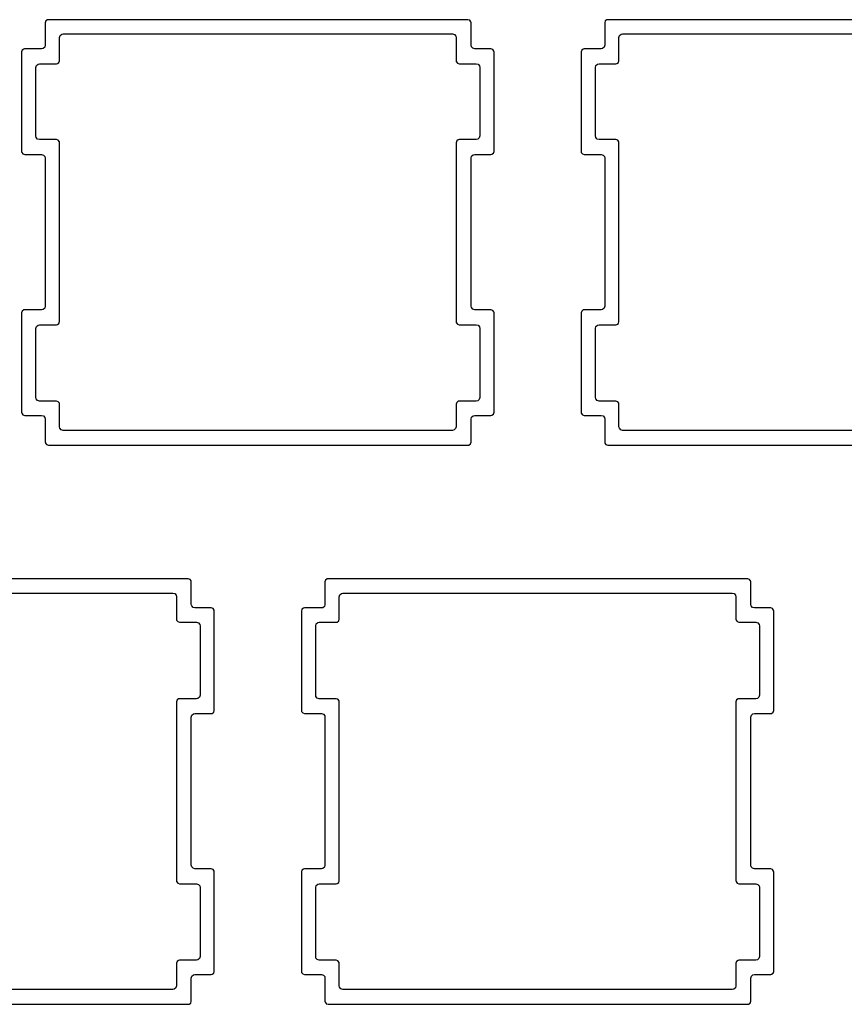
# Model space of a CAD drawing. Extents: x 1.3 to 14.4, y -4.9 to -1.
# Tile 12 of 25: x 6.5 to 7.6, y -4 to -2.7. Entities that reach past the tile are written whole.
import ezdxf

# ---------------------------------------------------------------- set-up
doc = ezdxf.new("R2010")
doc.units = 0
doc.header["$MEASUREMENT"] = 0
doc.layers.add('BLACK', color=7, linetype='CONTINUOUS')

msp = doc.modelspace()

# ---------------------------------------------------------------- linework, layer by layer
at = {"layer": 'BLACK', "linetype": 'CONTINUOUS'}
for p, q in [((6.5062, -2.6735), (6.5054, -2.676)), ((6.5054, -2.676), (6.5054, -2.7061)), ((6.5083, -2.672), (6.5062, -2.6735)), ((6.5062, -2.6735), (6.5062, -2.6735)), ((6.5093, -2.6719), (6.5083, -2.672)), ((6.5083, -2.672), (6.5083, -2.672)), ((6.5096, -2.6718), (6.5093, -2.6719)), ((7.0721, -2.6718), (6.5096, -2.6718)), ((7.0745, -2.6726), (7.0721, -2.6718)), ((7.0721, -2.6718), (7.0721, -2.6718)), ((7.076, -2.6747), (7.0745, -2.6726)), ((7.0745, -2.6726), (7.0745, -2.6726)), ((7.0762, -2.676), (7.076, -2.6747)), ((7.076, -2.6747), (7.076, -2.6747)), ((7.0762, -2.7061), (7.0762, -2.676)), ((7.2562, -2.6735), (7.2554, -2.676)), ((7.2554, -2.676), (7.2554, -2.7061)), ((7.2583, -2.672), (7.2562, -2.6735)), ((7.2562, -2.6735), (7.2562, -2.6735)), ((7.2593, -2.6719), (7.2583, -2.672)), ((7.2583, -2.672), (7.2583, -2.672)), ((7.2596, -2.6718), (7.2593, -2.6719)), ((7.8221, -2.6718), (7.2596, -2.6718)), ((6.5245, -2.6959), (6.5253, -2.6932)), ((6.5253, -2.6932), (6.5274, -2.6914)), ((6.5274, -2.6914), (6.5294, -2.691)), ((6.5294, -2.691), (7.0514, -2.691)), ((7.0514, -2.691), (7.054, -2.6917)), ((7.054, -2.6917), (7.0558, -2.6938)), ((7.0558, -2.6938), (7.0562, -2.6959)), ((7.2745, -2.6959), (7.2753, -2.6932)), ((7.2753, -2.6932), (7.2774, -2.6914)), ((7.2774, -2.6914), (7.2794, -2.691)), ((7.2794, -2.691), (7.8014, -2.691)), ((6.5054, -2.7061), (6.5046, -2.7088)), ((6.5245, -2.7268), (6.5245, -2.6959)), ((7.0562, -2.6959), (7.0562, -2.7268)), ((7.0767, -2.7081), (7.0762, -2.7061)), ((7.2554, -2.7061), (7.2546, -2.7088)), ((7.2745, -2.7268), (7.2745, -2.6959)), ((6.4745, -2.7127), (6.4737, -2.7151)), ((6.4737, -2.7151), (6.4737, -2.8485)), ((6.4766, -2.7112), (6.4745, -2.7127)), ((6.4745, -2.7127), (6.4745, -2.7127)), ((6.4777, -2.711), (6.4766, -2.7112)), ((6.4766, -2.7112), (6.4766, -2.7112)), ((6.4779, -2.711), (6.4777, -2.711)), ((6.5005, -2.711), (6.4779, -2.711)), ((6.5026, -2.7106), (6.5005, -2.711)), ((6.5046, -2.7088), (6.5026, -2.7106)), ((7.0785, -2.7102), (7.0767, -2.7081)), ((7.0811, -2.711), (7.0785, -2.7102)), ((7.1029, -2.711), (7.0811, -2.711)), ((7.1053, -2.7118), (7.1029, -2.711)), ((7.1029, -2.711), (7.1029, -2.711)), ((7.1068, -2.7139), (7.1053, -2.7118)), ((7.1053, -2.7118), (7.1053, -2.7118)), ((7.107, -2.7151), (7.1068, -2.7139)), ((7.107, -2.8485), (7.107, -2.7151)), ((7.107, -2.7151), (7.107, -2.7151)), ((7.2245, -2.7127), (7.2237, -2.7151)), ((7.2237, -2.7151), (7.2237, -2.8485)), ((7.2266, -2.7112), (7.2245, -2.7127)), ((7.2245, -2.7127), (7.2245, -2.7127)), ((7.2277, -2.711), (7.2266, -2.7112)), ((7.2266, -2.7112), (7.2266, -2.7112)), ((7.2279, -2.711), (7.2277, -2.711)), ((7.2505, -2.711), (7.2279, -2.711)), ((7.2526, -2.7106), (7.2505, -2.711)), ((7.2546, -2.7088), (7.2526, -2.7106)), ((6.4929, -2.7359), (6.4937, -2.7332)), ((6.4937, -2.7332), (6.4957, -2.7314)), ((6.4957, -2.7314), (6.4978, -2.731)), ((6.4978, -2.731), (6.5204, -2.731)), ((6.5204, -2.731), (6.5217, -2.7308)), ((6.5204, -2.731), (6.5204, -2.731)), ((6.5217, -2.7308), (6.5238, -2.7293)), ((6.5238, -2.7293), (6.5245, -2.7268)), ((7.0562, -2.7268), (7.0564, -2.7281)), ((7.0564, -2.7281), (7.0564, -2.7281)), ((7.0564, -2.7281), (7.0564, -2.7281)), ((7.0564, -2.7281), (7.0564, -2.7281)), ((7.0564, -2.7281), (7.0579, -2.7301)), ((7.0579, -2.7301), (7.058, -2.7302)), ((7.058, -2.7302), (7.0604, -2.731)), ((7.0604, -2.731), (7.083, -2.731)), ((7.083, -2.731), (7.0857, -2.7317)), ((7.0857, -2.7317), (7.0875, -2.7338)), ((7.0875, -2.7338), (7.0879, -2.7359)), ((7.2429, -2.7359), (7.2437, -2.7332)), ((7.2437, -2.7332), (7.2457, -2.7314)), ((7.2457, -2.7314), (7.2478, -2.731)), ((7.2478, -2.731), (7.2704, -2.731)), ((7.2704, -2.731), (7.2717, -2.7308)), ((7.2704, -2.731), (7.2704, -2.731)), ((7.2717, -2.7308), (7.2738, -2.7293)), ((7.2738, -2.7293), (7.2745, -2.7268)), ((6.4929, -2.8278), (6.4929, -2.7359)), ((7.0879, -2.7359), (7.0879, -2.8278)), ((7.2429, -2.8278), (7.2429, -2.7359)), ((6.4933, -2.8298), (6.4929, -2.8278)), ((6.4951, -2.8319), (6.4933, -2.8298)), ((6.4978, -2.8327), (6.4951, -2.8319)), ((6.5204, -2.8327), (6.4978, -2.8327)), ((6.5228, -2.8335), (6.5204, -2.8327)), ((6.5204, -2.8327), (6.5204, -2.8327)), ((6.5243, -2.8355), (6.5228, -2.8335)), ((6.5228, -2.8335), (6.5228, -2.8335)), ((6.5245, -2.8368), (6.5243, -2.8355)), ((6.5245, -3.0768), (6.5245, -2.8368)), ((7.057, -2.8344), (7.0562, -2.8368)), ((7.0562, -2.8368), (7.0562, -3.0768)), ((7.0591, -2.8329), (7.057, -2.8344)), ((7.057, -2.8344), (7.057, -2.8344)), ((7.0602, -2.8327), (7.0591, -2.8329)), ((7.0591, -2.8329), (7.0591, -2.8329)), ((7.0604, -2.8327), (7.0602, -2.8327)), ((7.083, -2.8327), (7.0604, -2.8327)), ((7.0851, -2.8322), (7.083, -2.8327)), ((7.0871, -2.8304), (7.0851, -2.8322)), ((7.0879, -2.8278), (7.0871, -2.8304)), ((7.2433, -2.8298), (7.2429, -2.8278)), ((7.2451, -2.8319), (7.2433, -2.8298)), ((7.2478, -2.8327), (7.2451, -2.8319)), ((7.2704, -2.8327), (7.2478, -2.8327)), ((7.2728, -2.8335), (7.2704, -2.8327)), ((7.2704, -2.8327), (7.2704, -2.8327)), ((7.2743, -2.8355), (7.2728, -2.8335)), ((7.2728, -2.8335), (7.2728, -2.8335)), ((7.2745, -2.8368), (7.2743, -2.8355)), ((7.2745, -3.0768), (7.2745, -2.8368)), ((6.4737, -2.8485), (6.4739, -2.8498)), ((6.4739, -2.8498), (6.4739, -2.8498)), ((6.4739, -2.8498), (6.4739, -2.8498)), ((6.4739, -2.8498), (6.4755, -2.8518)), ((6.4755, -2.8518), (6.4779, -2.8526)), ((6.4779, -2.8526), (6.5005, -2.8526)), ((6.5005, -2.8526), (6.5032, -2.8534)), ((7.0791, -2.8531), (7.0811, -2.8526)), ((7.0811, -2.8526), (7.1029, -2.8526)), ((7.1029, -2.8526), (7.1042, -2.8524)), ((7.1029, -2.8526), (7.1029, -2.8526)), ((7.1042, -2.8524), (7.1063, -2.8509)), ((7.1063, -2.8509), (7.107, -2.8485)), ((7.2237, -2.8485), (7.2239, -2.8498)), ((7.2239, -2.8498), (7.2239, -2.8498)), ((7.2239, -2.8498), (7.2239, -2.8498)), ((7.2239, -2.8498), (7.2255, -2.8518)), ((7.2255, -2.8518), (7.2279, -2.8526)), ((7.2279, -2.8526), (7.2505, -2.8526)), ((7.2505, -2.8526), (7.2532, -2.8534)), ((6.5032, -2.8534), (6.505, -2.8555)), ((6.505, -2.8555), (6.5054, -2.8575)), ((6.5054, -2.8575), (6.5054, -3.0561)), ((7.0762, -2.8575), (7.077, -2.8549)), ((7.0762, -3.0561), (7.0762, -2.8575)), ((7.077, -2.8549), (7.0791, -2.8531)), ((7.2532, -2.8534), (7.255, -2.8555)), ((7.255, -2.8555), (7.2554, -2.8575)), ((7.2554, -2.8575), (7.2554, -3.0561)), ((6.4745, -3.0627), (6.4737, -3.0651)), ((6.4766, -3.0612), (6.4745, -3.0627)), ((6.4745, -3.0627), (6.4745, -3.0627)), ((6.4777, -3.061), (6.4766, -3.0612)), ((6.4766, -3.0612), (6.4766, -3.0612)), ((6.4779, -3.061), (6.4777, -3.061)), ((6.5005, -3.061), (6.4779, -3.061)), ((6.5026, -3.0606), (6.5005, -3.061)), ((6.5046, -3.0588), (6.5026, -3.0606)), ((6.5054, -3.0561), (6.5046, -3.0588)), ((7.0767, -3.0581), (7.0762, -3.0561)), ((7.0785, -3.0602), (7.0767, -3.0581)), ((7.0811, -3.061), (7.0785, -3.0602)), ((7.1029, -3.061), (7.0811, -3.061)), ((7.1053, -3.0618), (7.1029, -3.061)), ((7.1029, -3.061), (7.1029, -3.061)), ((7.1068, -3.0639), (7.1053, -3.0618)), ((7.1053, -3.0618), (7.1053, -3.0618)), ((7.107, -3.0651), (7.1068, -3.0639)), ((7.2245, -3.0627), (7.2237, -3.0651)), ((7.2266, -3.0612), (7.2245, -3.0627)), ((7.2245, -3.0627), (7.2245, -3.0627)), ((7.2277, -3.061), (7.2266, -3.0612)), ((7.2266, -3.0612), (7.2266, -3.0612)), ((7.2279, -3.061), (7.2277, -3.061)), ((7.2505, -3.061), (7.2279, -3.061)), ((7.2526, -3.0606), (7.2505, -3.061)), ((7.2546, -3.0588), (7.2526, -3.0606)), ((7.2554, -3.0561), (7.2546, -3.0588)), ((6.4737, -3.0651), (6.4737, -3.1985)), ((6.5238, -3.0793), (6.5245, -3.0768)), ((7.0562, -3.0768), (7.0564, -3.0781)), ((7.107, -3.1985), (7.107, -3.0651)), ((7.2237, -3.0651), (7.2237, -3.1985)), ((7.2738, -3.0793), (7.2745, -3.0768)), ((6.4929, -3.0859), (6.4937, -3.0832)), ((6.4929, -3.1786), (6.4929, -3.0859)), ((6.4937, -3.0832), (6.4957, -3.0814)), ((6.4957, -3.0814), (6.4978, -3.081)), ((6.4978, -3.081), (6.5204, -3.081)), ((6.5204, -3.081), (6.5217, -3.0808)), ((6.5204, -3.081), (6.5204, -3.081)), ((6.5217, -3.0808), (6.5238, -3.0793)), ((7.0564, -3.0781), (7.0564, -3.0781)), ((7.0564, -3.0781), (7.0564, -3.0781)), ((7.0564, -3.0781), (7.058, -3.0802)), ((7.058, -3.0802), (7.0604, -3.081)), ((7.0604, -3.081), (7.083, -3.081)), ((7.083, -3.081), (7.0857, -3.0817)), ((7.0857, -3.0817), (7.0875, -3.0838)), ((7.0875, -3.0838), (7.0879, -3.0859)), ((7.0879, -3.0859), (7.0879, -3.1786)), ((7.2429, -3.0859), (7.2437, -3.0832)), ((7.2429, -3.1786), (7.2429, -3.0859)), ((7.2437, -3.0832), (7.2457, -3.0814)), ((7.2457, -3.0814), (7.2478, -3.081)), ((7.2478, -3.081), (7.2704, -3.081)), ((7.2704, -3.081), (7.2717, -3.0808)), ((7.2704, -3.081), (7.2704, -3.081)), ((7.2717, -3.0808), (7.2738, -3.0793)), ((6.4933, -3.1806), (6.4929, -3.1786)), ((6.4951, -3.1827), (6.4933, -3.1806)), ((6.4978, -3.1835), (6.4951, -3.1827)), ((7.0851, -3.1831), (7.083, -3.1835)), ((7.0871, -3.1813), (7.0851, -3.1831)), ((7.0879, -3.1786), (7.0871, -3.1813)), ((7.2433, -3.1806), (7.2429, -3.1786)), ((7.2451, -3.1827), (7.2433, -3.1806)), ((7.2478, -3.1835), (7.2451, -3.1827)), ((6.5204, -3.1835), (6.4978, -3.1835)), ((6.5228, -3.1843), (6.5204, -3.1835)), ((6.5204, -3.1835), (6.5204, -3.1835)), ((6.5243, -3.1864), (6.5228, -3.1843)), ((6.5228, -3.1843), (6.5228, -3.1843)), ((6.5245, -3.1876), (6.5243, -3.1864)), ((6.5243, -3.1864), (6.5243, -3.1864)), ((6.5245, -3.2178), (6.5245, -3.1876)), ((7.057, -3.1852), (7.0562, -3.1876)), ((7.0562, -3.1876), (7.0562, -3.2178)), ((7.0591, -3.1837), (7.057, -3.1852)), ((7.057, -3.1852), (7.057, -3.1852)), ((7.0602, -3.1835), (7.0591, -3.1837)), ((7.0591, -3.1837), (7.0591, -3.1837)), ((7.0604, -3.1835), (7.0602, -3.1835)), ((7.083, -3.1835), (7.0604, -3.1835)), ((7.2704, -3.1835), (7.2478, -3.1835)), ((7.2728, -3.1843), (7.2704, -3.1835)), ((7.2704, -3.1835), (7.2704, -3.1835)), ((7.2743, -3.1864), (7.2728, -3.1843)), ((7.2728, -3.1843), (7.2728, -3.1843)), ((7.2745, -3.1876), (7.2743, -3.1864)), ((7.2743, -3.1864), (7.2743, -3.1864)), ((7.2745, -3.2178), (7.2745, -3.1876)), ((6.4737, -3.1985), (6.4739, -3.1998)), ((6.4739, -3.1998), (6.4739, -3.1998)), ((6.4739, -3.1998), (6.4739, -3.1998)), ((6.4739, -3.1998), (6.4755, -3.2018)), ((6.4755, -3.2018), (6.4779, -3.2026)), ((6.4779, -3.2026), (6.5005, -3.2026)), ((6.5005, -3.2026), (6.5032, -3.2034)), ((6.5032, -3.2034), (6.505, -3.2055)), ((6.505, -3.2055), (6.5054, -3.2075)), ((6.5054, -3.2075), (6.5054, -3.2385)), ((7.0762, -3.2075), (7.077, -3.2049)), ((7.0762, -3.2385), (7.0762, -3.2075)), ((7.077, -3.2049), (7.0791, -3.2031)), ((7.0791, -3.2031), (7.0811, -3.2026)), ((7.0811, -3.2026), (7.1029, -3.2026)), ((7.1029, -3.2026), (7.1042, -3.2024)), ((7.1029, -3.2026), (7.1029, -3.2026)), ((7.1042, -3.2024), (7.1063, -3.2009)), ((7.1063, -3.2009), (7.107, -3.1985)), ((7.2237, -3.1985), (7.2239, -3.1998)), ((7.2239, -3.1998), (7.2239, -3.1998)), ((7.2239, -3.1998), (7.2239, -3.1998)), ((7.2239, -3.1998), (7.2255, -3.2018)), ((7.2255, -3.2018), (7.2279, -3.2026)), ((7.2279, -3.2026), (7.2505, -3.2026)), ((7.2505, -3.2026), (7.2532, -3.2034)), ((7.2532, -3.2034), (7.255, -3.2055)), ((7.255, -3.2055), (7.2554, -3.2075)), ((7.2554, -3.2075), (7.2554, -3.2385)), ((6.525, -3.2198), (6.5245, -3.2178)), ((6.5268, -3.2219), (6.525, -3.2198)), ((6.5294, -3.2227), (6.5268, -3.2219)), ((7.0514, -3.2227), (6.5294, -3.2227)), ((7.0534, -3.2222), (7.0514, -3.2227)), ((7.0555, -3.2204), (7.0534, -3.2222)), ((7.0562, -3.2178), (7.0555, -3.2204)), ((7.275, -3.2198), (7.2745, -3.2178)), ((7.2768, -3.2219), (7.275, -3.2198)), ((7.2794, -3.2227), (7.2768, -3.2219)), ((7.8014, -3.2227), (7.2794, -3.2227)), ((6.5054, -3.2385), (6.5055, -3.2389)), ((6.5055, -3.2389), (6.5056, -3.2398)), ((6.5056, -3.2398), (6.5056, -3.2398)), ((6.5056, -3.2398), (6.5056, -3.2398)), ((6.5056, -3.2398), (6.5071, -3.2418)), ((6.5071, -3.2418), (6.5096, -3.2426)), ((6.5096, -3.2426), (6.5096, -3.2426)), ((6.5096, -3.2426), (7.0721, -3.2426)), ((7.0721, -3.2426), (7.0733, -3.2424)), ((7.0721, -3.2426), (7.0721, -3.2426)), ((7.0733, -3.2424), (7.0754, -3.2409)), ((7.0754, -3.2409), (7.0762, -3.2385)), ((7.2554, -3.2385), (7.2555, -3.2389)), ((7.2555, -3.2389), (7.2556, -3.2398)), ((7.2556, -3.2398), (7.2556, -3.2398)), ((7.2556, -3.2398), (7.2556, -3.2398)), ((7.2556, -3.2398), (7.2571, -3.2418)), ((7.2571, -3.2418), (7.2596, -3.2426)), ((7.2596, -3.2426), (7.2596, -3.2426)), ((7.2596, -3.2426), (7.8221, -3.2426)), ((6.6971, -3.4218), (6.1346, -3.4218)), ((6.6995, -3.4226), (6.6971, -3.4218)), ((6.6971, -3.4218), (6.6971, -3.4218)), ((6.701, -3.4247), (6.6995, -3.4226)), ((6.6995, -3.4226), (6.6995, -3.4226)), ((6.7012, -3.426), (6.701, -3.4247)), ((6.701, -3.4247), (6.701, -3.4247)), ((6.7012, -3.4561), (6.7012, -3.426)), ((6.8812, -3.4235), (6.8804, -3.426)), ((6.8804, -3.426), (6.8804, -3.4561)), ((6.8833, -3.422), (6.8812, -3.4235)), ((6.8812, -3.4235), (6.8812, -3.4235)), ((6.8843, -3.4219), (6.8833, -3.422)), ((6.8833, -3.422), (6.8833, -3.422)), ((6.8846, -3.4218), (6.8843, -3.4219)), ((7.4471, -3.4218), (6.8846, -3.4218)), ((7.4495, -3.4226), (7.4471, -3.4218)), ((7.4471, -3.4218), (7.4471, -3.4218)), ((7.451, -3.4247), (7.4495, -3.4226)), ((7.4495, -3.4226), (7.4495, -3.4226)), ((7.4512, -3.426), (7.451, -3.4247)), ((7.451, -3.4247), (7.451, -3.4247)), ((7.4512, -3.4561), (7.4512, -3.426)), ((6.1544, -3.441), (6.6764, -3.441)), ((6.6764, -3.441), (6.679, -3.4417)), ((6.679, -3.4417), (6.6808, -3.4438)), ((6.6808, -3.4438), (6.6812, -3.4459)), ((6.6812, -3.4459), (6.6812, -3.476)), ((6.8995, -3.4459), (6.9003, -3.4432)), ((6.8995, -3.476), (6.8995, -3.4459)), ((6.9003, -3.4432), (6.9024, -3.4414)), ((6.9024, -3.4414), (6.9044, -3.441)), ((6.9044, -3.441), (7.4264, -3.441)), ((7.4264, -3.441), (7.429, -3.4417)), ((7.429, -3.4417), (7.4308, -3.4438)), ((7.4308, -3.4438), (7.4312, -3.4459)), ((7.4312, -3.4459), (7.4312, -3.476)), ((6.7017, -3.4581), (6.7012, -3.4561)), ((6.7035, -3.4602), (6.7017, -3.4581)), ((6.7061, -3.461), (6.7035, -3.4602)), ((6.8796, -3.4588), (6.8776, -3.4606)), ((6.8804, -3.4561), (6.8796, -3.4588)), ((7.4517, -3.4581), (7.4512, -3.4561)), ((7.4535, -3.4602), (7.4517, -3.4581)), ((7.4561, -3.461), (7.4535, -3.4602)), ((6.7279, -3.461), (6.7061, -3.461)), ((6.7303, -3.4618), (6.7279, -3.461)), ((6.7279, -3.461), (6.7279, -3.461)), ((6.7318, -3.4639), (6.7303, -3.4618)), ((6.7303, -3.4618), (6.7303, -3.4618)), ((6.732, -3.4651), (6.7318, -3.4639)), ((6.732, -3.5985), (6.732, -3.4651)), ((6.732, -3.4651), (6.732, -3.4651)), ((6.8495, -3.4627), (6.8487, -3.4651)), ((6.8487, -3.4651), (6.8487, -3.5985)), ((6.8516, -3.4612), (6.8495, -3.4627)), ((6.8495, -3.4627), (6.8495, -3.4627)), ((6.8527, -3.461), (6.8516, -3.4612)), ((6.8516, -3.4612), (6.8516, -3.4612)), ((6.8529, -3.461), (6.8527, -3.461)), ((6.8755, -3.461), (6.8529, -3.461)), ((6.8776, -3.4606), (6.8755, -3.461)), ((7.4779, -3.461), (7.4561, -3.461)), ((7.4803, -3.4618), (7.4779, -3.461)), ((7.4779, -3.461), (7.4779, -3.461)), ((7.4818, -3.4639), (7.4803, -3.4618)), ((7.4803, -3.4618), (7.4803, -3.4618)), ((7.482, -3.4651), (7.4818, -3.4639)), ((7.482, -3.5985), (7.482, -3.4651)), ((7.482, -3.4651), (7.482, -3.4651)), ((6.6812, -3.476), (6.6814, -3.4773)), ((6.6814, -3.4773), (6.6814, -3.4773)), ((6.6814, -3.4773), (6.6814, -3.4773)), ((6.6814, -3.4773), (6.683, -3.4793)), ((6.683, -3.4793), (6.6854, -3.4801)), ((6.6854, -3.4801), (6.708, -3.4801)), ((6.708, -3.4801), (6.7107, -3.4809)), ((6.7107, -3.4809), (6.7125, -3.483)), ((6.7125, -3.483), (6.7129, -3.485)), ((6.7129, -3.485), (6.7129, -3.5778)), ((6.8679, -3.485), (6.8687, -3.4824)), ((6.8679, -3.5778), (6.8679, -3.485)), ((6.8687, -3.4824), (6.8707, -3.4806)), ((6.8707, -3.4806), (6.8728, -3.4801)), ((6.8728, -3.4801), (6.8954, -3.4801)), ((6.8954, -3.4801), (6.8967, -3.4799)), ((6.8954, -3.4801), (6.8954, -3.4801)), ((6.8967, -3.4799), (6.8988, -3.4784)), ((6.8988, -3.4784), (6.8995, -3.476)), ((7.4312, -3.476), (7.4314, -3.4773)), ((7.4314, -3.4773), (7.4314, -3.4773)), ((7.4314, -3.4773), (7.4314, -3.4773)), ((7.4314, -3.4773), (7.433, -3.4793)), ((7.433, -3.4793), (7.4354, -3.4801)), ((7.4354, -3.4801), (7.458, -3.4801)), ((7.458, -3.4801), (7.4607, -3.4809)), ((7.4607, -3.4809), (7.4625, -3.483)), ((7.4625, -3.483), (7.4629, -3.485)), ((7.4629, -3.485), (7.4629, -3.5778)), ((6.7129, -3.5778), (6.7121, -3.5804)), ((6.8683, -3.5798), (6.8679, -3.5778)), ((7.4629, -3.5778), (7.4621, -3.5804)), ((6.682, -3.5844), (6.6812, -3.5868)), ((6.6812, -3.5868), (6.6812, -3.8268)), ((6.6841, -3.5829), (6.682, -3.5844)), ((6.682, -3.5844), (6.682, -3.5844)), ((6.6852, -3.5827), (6.6841, -3.5829)), ((6.6841, -3.5829), (6.6841, -3.5829)), ((6.6854, -3.5827), (6.6852, -3.5827)), ((6.708, -3.5827), (6.6854, -3.5827)), ((6.7101, -3.5822), (6.708, -3.5827)), ((6.7121, -3.5804), (6.7101, -3.5822)), ((6.8701, -3.5819), (6.8683, -3.5798)), ((6.8728, -3.5827), (6.8701, -3.5819)), ((6.8954, -3.5827), (6.8728, -3.5827)), ((6.8978, -3.5835), (6.8954, -3.5827)), ((6.8954, -3.5827), (6.8954, -3.5827)), ((6.8993, -3.5855), (6.8978, -3.5835)), ((6.8978, -3.5835), (6.8978, -3.5835)), ((6.8995, -3.5868), (6.8993, -3.5855)), ((6.8995, -3.8268), (6.8995, -3.5868)), ((7.432, -3.5844), (7.4312, -3.5868)), ((7.4312, -3.5868), (7.4312, -3.8268)), ((7.4341, -3.5829), (7.432, -3.5844)), ((7.432, -3.5844), (7.432, -3.5844)), ((7.4352, -3.5827), (7.4341, -3.5829)), ((7.4341, -3.5829), (7.4341, -3.5829)), ((7.4354, -3.5827), (7.4352, -3.5827)), ((7.458, -3.5827), (7.4354, -3.5827)), ((7.4601, -3.5822), (7.458, -3.5827)), ((7.4621, -3.5804), (7.4601, -3.5822)), ((6.7012, -3.6075), (6.702, -3.6049)), ((6.702, -3.6049), (6.7041, -3.6031)), ((6.7041, -3.6031), (6.7061, -3.6026)), ((6.7061, -3.6026), (6.7279, -3.6026)), ((6.7279, -3.6026), (6.7292, -3.6024)), ((6.7279, -3.6026), (6.7279, -3.6026)), ((6.7292, -3.6024), (6.7313, -3.6009)), ((6.7313, -3.6009), (6.732, -3.5985)), ((6.8487, -3.5985), (6.8489, -3.5998)), ((6.8489, -3.5998), (6.8489, -3.5998)), ((6.8489, -3.5998), (6.8489, -3.5998)), ((6.8489, -3.5998), (6.8505, -3.6018)), ((6.8505, -3.6018), (6.8529, -3.6026)), ((6.8529, -3.6026), (6.8755, -3.6026)), ((6.8755, -3.6026), (6.8782, -3.6034)), ((6.8782, -3.6034), (6.88, -3.6055)), ((6.88, -3.6055), (6.8804, -3.6075)), ((7.4512, -3.6075), (7.452, -3.6049)), ((7.452, -3.6049), (7.4541, -3.6031)), ((7.4541, -3.6031), (7.4561, -3.6026)), ((7.4561, -3.6026), (7.4779, -3.6026)), ((7.4779, -3.6026), (7.4792, -3.6024)), ((7.4779, -3.6026), (7.4779, -3.6026)), ((7.4792, -3.6024), (7.4813, -3.6009)), ((7.4813, -3.6009), (7.482, -3.5985)), ((6.7012, -3.8061), (6.7012, -3.6075)), ((6.8804, -3.6075), (6.8804, -3.8061)), ((7.4512, -3.8061), (7.4512, -3.6075)), ((6.7017, -3.8081), (6.7012, -3.8061)), ((6.7035, -3.8102), (6.7017, -3.8081)), ((6.7061, -3.811), (6.7035, -3.8102)), ((6.7279, -3.811), (6.7061, -3.811)), ((6.7303, -3.8118), (6.7279, -3.811)), ((6.7279, -3.811), (6.7279, -3.811)), ((6.7318, -3.8139), (6.7303, -3.8118)), ((6.7303, -3.8118), (6.7303, -3.8118)), ((6.732, -3.8151), (6.7318, -3.8139)), ((6.732, -3.9485), (6.732, -3.8151)), ((6.8495, -3.8127), (6.8487, -3.8151)), ((6.8487, -3.8151), (6.8487, -3.8151)), ((6.8487, -3.8151), (6.8487, -3.9485)), ((6.8516, -3.8112), (6.8495, -3.8127)), ((6.8495, -3.8127), (6.8495, -3.8127)), ((6.8527, -3.811), (6.8516, -3.8112)), ((6.8516, -3.8112), (6.8516, -3.8112)), ((6.8529, -3.811), (6.8527, -3.811)), ((6.8755, -3.811), (6.8529, -3.811)), ((6.8776, -3.8106), (6.8755, -3.811)), ((6.8796, -3.8088), (6.8776, -3.8106)), ((6.8804, -3.8061), (6.8796, -3.8088)), ((7.4517, -3.8081), (7.4512, -3.8061)), ((7.4535, -3.8102), (7.4517, -3.8081)), ((7.4561, -3.811), (7.4535, -3.8102)), ((7.4779, -3.811), (7.4561, -3.811)), ((7.4803, -3.8118), (7.4779, -3.811)), ((7.4779, -3.811), (7.4779, -3.811)), ((7.4818, -3.8139), (7.4803, -3.8118)), ((7.4803, -3.8118), (7.4803, -3.8118)), ((7.482, -3.8151), (7.4818, -3.8139)), ((7.482, -3.9485), (7.482, -3.8151)), ((6.6812, -3.8268), (6.6814, -3.8281)), ((6.6814, -3.8281), (6.6814, -3.8281)), ((6.6814, -3.8281), (6.6814, -3.8281)), ((6.6814, -3.8281), (6.683, -3.8302)), ((6.683, -3.8302), (6.6854, -3.831)), ((6.8967, -3.8308), (6.8988, -3.8293)), ((6.8988, -3.8293), (6.8995, -3.8268)), ((7.4312, -3.8268), (7.4314, -3.8281)), ((7.4314, -3.8281), (7.4314, -3.8281)), ((7.4314, -3.8281), (7.4314, -3.8281)), ((7.4314, -3.8281), (7.433, -3.8302)), ((7.433, -3.8302), (7.4354, -3.831)), ((6.6854, -3.831), (6.708, -3.831)), ((6.708, -3.831), (6.7107, -3.8317)), ((6.7107, -3.8317), (6.7125, -3.8338)), ((6.7125, -3.8338), (6.7129, -3.8359)), ((6.7129, -3.8359), (6.7129, -3.9286)), ((6.8679, -3.8359), (6.8687, -3.8332)), ((6.8679, -3.9286), (6.8679, -3.8359)), ((6.8687, -3.8332), (6.8707, -3.8314)), ((6.8707, -3.8314), (6.8728, -3.831)), ((6.8728, -3.831), (6.8954, -3.831)), ((6.8954, -3.831), (6.8967, -3.8308)), ((6.8954, -3.831), (6.8954, -3.831)), ((7.4354, -3.831), (7.458, -3.831)), ((7.458, -3.831), (7.4607, -3.8317)), ((7.4607, -3.8317), (7.4625, -3.8338)), ((7.4625, -3.8338), (7.4629, -3.8359)), ((7.4629, -3.8359), (7.4629, -3.9286)), ((6.682, -3.9352), (6.6812, -3.9376)), ((6.6841, -3.9337), (6.682, -3.9352)), ((6.682, -3.9352), (6.682, -3.9352)), ((6.6852, -3.9335), (6.6841, -3.9337)), ((6.6841, -3.9337), (6.6841, -3.9337)), ((6.6854, -3.9335), (6.6852, -3.9335)), ((6.708, -3.9335), (6.6854, -3.9335)), ((6.7101, -3.9331), (6.708, -3.9335)), ((6.7121, -3.9313), (6.7101, -3.9331)), ((6.7129, -3.9286), (6.7121, -3.9313)), ((6.8683, -3.9306), (6.8679, -3.9286)), ((6.8701, -3.9327), (6.8683, -3.9306)), ((6.8728, -3.9335), (6.8701, -3.9327)), ((6.8954, -3.9335), (6.8728, -3.9335)), ((6.8978, -3.9343), (6.8954, -3.9335)), ((6.8954, -3.9335), (6.8954, -3.9335)), ((6.8993, -3.9364), (6.8978, -3.9343)), ((6.8978, -3.9343), (6.8978, -3.9343)), ((7.432, -3.9352), (7.4312, -3.9376)), ((7.4341, -3.9337), (7.432, -3.9352)), ((7.432, -3.9352), (7.432, -3.9352)), ((7.4352, -3.9335), (7.4341, -3.9337)), ((7.4341, -3.9337), (7.4341, -3.9337)), ((7.4354, -3.9335), (7.4352, -3.9335)), ((7.458, -3.9335), (7.4354, -3.9335)), ((7.4601, -3.9331), (7.458, -3.9335)), ((7.4621, -3.9313), (7.4601, -3.9331)), ((7.4629, -3.9286), (7.4621, -3.9313)), ((6.6812, -3.9376), (6.6812, -3.9678)), ((6.7313, -3.9509), (6.732, -3.9485)), ((6.8487, -3.9485), (6.8488, -3.949)), ((6.8488, -3.949), (6.8489, -3.9498)), ((6.8995, -3.9376), (6.8993, -3.9364)), ((6.8993, -3.9364), (6.8993, -3.9364)), ((6.8995, -3.9678), (6.8995, -3.9376)), ((7.4312, -3.9376), (7.4312, -3.9678)), ((7.4813, -3.9509), (7.482, -3.9485)), ((6.7012, -3.9575), (6.702, -3.9549)), ((6.7012, -3.9885), (6.7012, -3.9575)), ((6.702, -3.9549), (6.7041, -3.9531)), ((6.7041, -3.9531), (6.7061, -3.9526)), ((6.7061, -3.9526), (6.7279, -3.9526)), ((6.7279, -3.9526), (6.7292, -3.9524)), ((6.7279, -3.9526), (6.7279, -3.9526)), ((6.7292, -3.9524), (6.7313, -3.9509)), ((6.8489, -3.9498), (6.8489, -3.9498)), ((6.8489, -3.9498), (6.8489, -3.9498)), ((6.8489, -3.9498), (6.8505, -3.9518)), ((6.8505, -3.9518), (6.8529, -3.9526)), ((6.8529, -3.9526), (6.8755, -3.9526)), ((6.8755, -3.9526), (6.8782, -3.9534)), ((6.8782, -3.9534), (6.88, -3.9555)), ((6.88, -3.9555), (6.8804, -3.9575)), ((6.8804, -3.9575), (6.8804, -3.9885)), ((7.4512, -3.9575), (7.452, -3.9549)), ((7.4512, -3.9885), (7.4512, -3.9575)), ((7.452, -3.9549), (7.4541, -3.9531)), ((7.4541, -3.9531), (7.4561, -3.9526)), ((7.4561, -3.9526), (7.4779, -3.9526)), ((7.4779, -3.9526), (7.4792, -3.9524)), ((7.4779, -3.9526), (7.4779, -3.9526)), ((7.4792, -3.9524), (7.4813, -3.9509)), ((6.6764, -3.9727), (6.1544, -3.9727)), ((6.6784, -3.9722), (6.6764, -3.9727)), ((6.6805, -3.9704), (6.6784, -3.9722)), ((6.6812, -3.9678), (6.6805, -3.9704)), ((6.9, -3.9698), (6.8995, -3.9678)), ((6.9018, -3.9719), (6.9, -3.9698)), ((6.9044, -3.9727), (6.9018, -3.9719)), ((7.4264, -3.9727), (6.9044, -3.9727)), ((7.4284, -3.9722), (7.4264, -3.9727)), ((7.4305, -3.9704), (7.4284, -3.9722)), ((7.4312, -3.9678), (7.4305, -3.9704)), ((6.7004, -3.9909), (6.7012, -3.9885)), ((6.8804, -3.9885), (6.8806, -3.9898)), ((7.4504, -3.9909), (7.4512, -3.9885)), ((6.1346, -3.9926), (6.6971, -3.9926)), ((6.6971, -3.9926), (6.6983, -3.9924)), ((6.6971, -3.9926), (6.6971, -3.9926)), ((6.6983, -3.9924), (6.7004, -3.9909)), ((6.8806, -3.9898), (6.8806, -3.9898)), ((6.8806, -3.9898), (6.8806, -3.9898)), ((6.8806, -3.9898), (6.8806, -3.9898)), ((6.8806, -3.9898), (6.8818, -3.9914)), ((6.8818, -3.9914), (6.8821, -3.9918)), ((6.8821, -3.9918), (6.8846, -3.9926)), ((6.8846, -3.9926), (6.8846, -3.9926)), ((6.8846, -3.9926), (7.4471, -3.9926)), ((7.4471, -3.9926), (7.4483, -3.9924)), ((7.4471, -3.9926), (7.4471, -3.9926)), ((7.4483, -3.9924), (7.4504, -3.9909))]:
    msp.add_line(p, q, dxfattribs=at)

doc.saveas('drawing.dxf')
